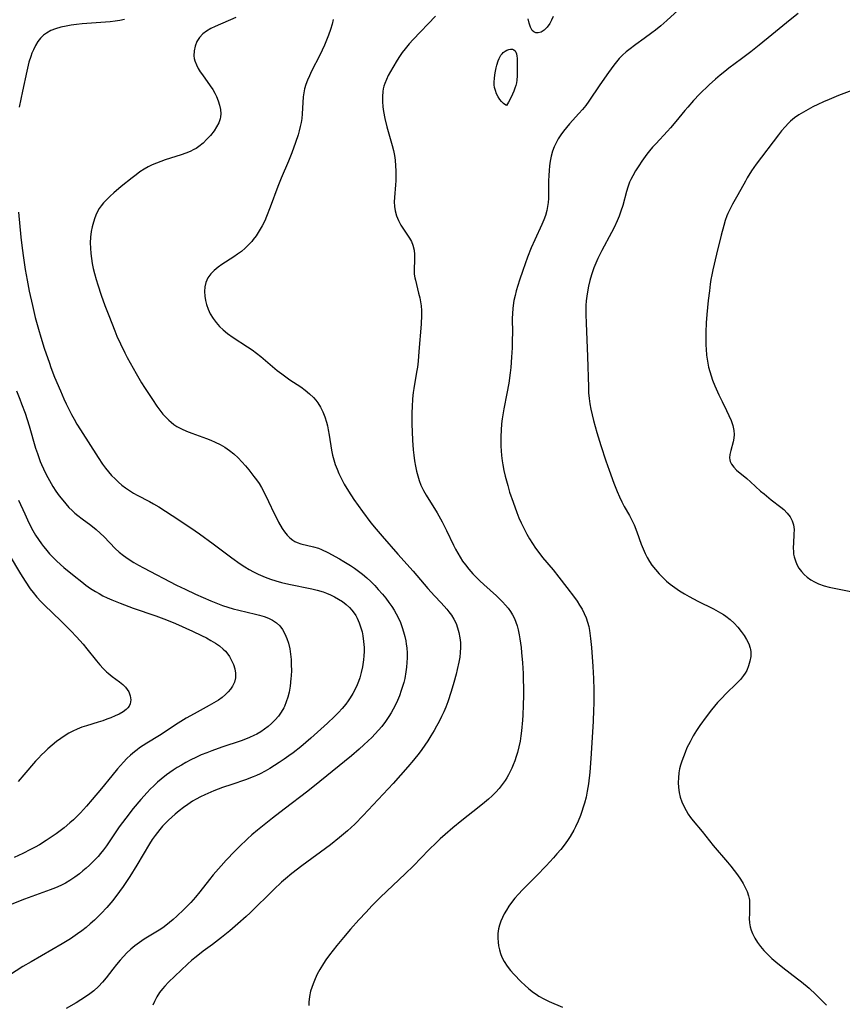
# Model space of a CAD drawing. Header units: inches. Extents: x 1073367 to 1082519, y 1569854 to 1574957.
# Tile 40 of 256: x 1074392 to 1074656, y 1572369 to 1572685. Entities that reach past the tile are written whole.
import ezdxf

# ---------------------------------------------------------------- set-up
doc = ezdxf.new("R2010")
doc.units = ezdxf.units.IN
doc.header["$MEASUREMENT"] = 0
doc.layers.add('CGG_CurvaNivelLidar_v1', color=7, linetype='Continuous', lineweight=30, true_color=0x008008)

msp = doc.modelspace()

# ---------------------------------------------------------------- linework, layer by layer
at = {"layer": 'CGG_CurvaNivelLidar_v1'}
for points in [[(1074461.5693, 1572686.0234, 66.5), (1074454.8994, 1572683.1711, 66.5), (1074453.4688, 1572682.47, 66.5), (1074452.1355, 1572681.6883, 66.5), (1074450.9426, 1572680.7906, 66.5), (1074449.839, 1572679.6232, 66.5), (1074448.99, 1572678.2805, 66.5), (1074448.4001, 1572676.8183, 66.5), (1074448.074, 1572675.2827, 66.5), (1074448.042, 1572673.7062, 66.5), (1074448.1585, 1572672.8883, 66.5), (1074448.3636, 1572672.0741, 66.5), (1074448.8316, 1572670.8433, 66.5), (1074449.4522, 1572669.6328, 66.5), (1074450.0936, 1572668.5881, 66.5), (1074450.799, 1572667.5546, 66.5), (1074453.3097, 1572664.1075, 66.5), (1074454.1254, 1572662.8608, 66.5), (1074454.7527, 1572661.7552, 66.5), (1074455.3068, 1572660.6259, 66.5), (1074455.8763, 1572659.2426, 66.5), (1074456.3191, 1572657.8523, 66.5), (1074456.6084, 1572656.4677, 66.5), (1074456.7079, 1572655.102, 66.5), (1074456.6371, 1572654.1363, 66.5), (1074456.5091, 1572653.4813, 66.5), (1074456.0403, 1572652.1384, 66.5), (1074455.357, 1572650.8429, 66.5), (1074454.5157, 1572649.5858, 66.5), (1074453.3843, 1572648.1483, 66.5), (1074452.2489, 1572646.8769, 66.5), (1074451.0168, 1572645.6787, 66.5), (1074449.6746, 1572644.5925, 66.5), (1074448.7378, 1572643.9683, 66.5), (1074448.0673, 1572643.5813, 66.5), (1074446.8395, 1572642.9764, 66.5), (1074445.4399, 1572642.404, 66.5), (1074443.9967, 1572641.8954, 66.5), (1074438.7795, 1572640.245, 66.5), (1074437.3826, 1572639.7621, 66.5), (1074436.0073, 1572639.2438, 66.5), (1074434.6622, 1572638.681, 66.5), (1074433.3517, 1572638.0538, 66.5), (1074432.0061, 1572637.2819, 66.5), (1074430.7065, 1572636.4206, 66.5), (1074429.4368, 1572635.4964, 66.5), (1074428.1833, 1572634.5321, 66.5), (1074424.7148, 1572631.7623, 66.5), (1074422.2519, 1572629.6821, 66.5), (1074421.1036, 1572628.638, 66.5), (1074420.0079, 1572627.5583, 66.5), (1074418.986, 1572626.4291, 66.5), (1074418.2822, 1572625.5403, 66.5), (1074417.6423, 1572624.6117, 66.5), (1074416.7711, 1572623.0459, 66.5), (1074416.1887, 1572621.6804, 66.5), (1074415.7161, 1572620.2652, 66.5), (1074415.3257, 1572618.7491, 66.5), (1074415.0316, 1572617.2025, 66.5), (1074414.8123, 1572615.4137, 66.5), (1074414.7236, 1572613.6065, 66.5), (1074414.7669, 1572611.8717, 66.5), (1074414.9071, 1572610.131, 66.5), (1074415.0979, 1572608.5349, 66.5), (1074415.3478, 1572606.941, 66.5), (1074415.6699, 1572605.3189, 66.5), (1074416.0597, 1572603.7077, 66.5), (1074416.6046, 1572601.8071, 66.5), (1074417.127, 1572600.149, 66.5), (1074418.2452, 1572596.8454, 66.5), (1074419.4323, 1572593.5028, 66.5), (1074420.6497, 1572590.2113, 66.5), (1074422.5748, 1572585.2951, 66.5), (1074423.2957, 1572583.5677, 66.5), (1074424.3961, 1572581.1257, 66.5), (1074425.7884, 1572578.3058, 66.5), (1074426.6275, 1572576.7065, 66.5), (1074429.4641, 1572571.5879, 66.5), (1074431.2332, 1572568.5732, 66.5), (1074432.1499, 1572567.092, 66.5), (1074434.7138, 1572563.2188, 66.5), (1074436.1233, 1572561.1605, 66.5), (1074437.0898, 1572559.8292, 66.5), (1074438.1016, 1572558.5514, 66.5), (1074439.1804, 1572557.3495, 66.5), (1074439.9336, 1572556.6158, 66.5), (1074440.726, 1572555.9288, 66.5), (1074441.6251, 1572555.2439, 66.5), (1074442.5693, 1572554.6206, 66.5), (1074444.089, 1572553.7887, 66.5), (1074445.6837, 1572553.0667, 66.5), (1074447.3293, 1572552.4176, 66.5), (1074452.065, 1572550.6919, 66.5), (1074453.4807, 1572550.1407, 66.5), (1074454.8745, 1572549.5461, 66.5), (1074456.4645, 1572548.772, 66.5), (1074457.9949, 1572547.8991, 66.5), (1074459.4882, 1572546.8886, 66.5), (1074460.901, 1572545.7666, 66.5), (1074462.2178, 1572544.5566, 66.5), (1074463.4673, 1572543.266, 66.5), (1074464.603, 1572541.9845, 66.5), (1074465.7034, 1572540.6646, 66.5), (1074467.3508, 1572538.5653, 66.5), (1074468.1366, 1572537.4853, 66.5), (1074468.9815, 1572536.2352, 66.5), (1074469.7774, 1572534.9525, 66.5), (1074470.7717, 1572533.1664, 66.5), (1074472.0717, 1572530.5005, 66.5), (1074473.8514, 1572526.616, 66.5), (1074474.5471, 1572525.1851, 66.5), (1074475.2727, 1572523.7988, 66.5), (1074476.462, 1572521.7907, 66.5), (1074477.2087, 1572520.6859, 66.5), (1074477.9998, 1572519.6698, 66.5), (1074478.8549, 1572518.7697, 66.5), (1074479.7967, 1572518.0185, 66.5), (1074480.4805, 1572517.6167, 66.5), (1074481.2054, 1572517.289, 66.5), (1074482.3961, 1572516.9015, 66.5), (1074486.4973, 1572515.9352, 66.5), (1074488.0596, 1572515.436, 66.5), (1074489.0964, 1572515.0192, 66.5), (1074491.1334, 1572514.039, 66.5), (1074494.8943, 1572511.9987, 66.5), (1074496.2741, 1572511.2063, 66.5), (1074498.3859, 1572509.9156, 66.5), (1074499.702, 1572509.0367, 66.5), (1074500.9887, 1572508.1094, 66.5), (1074502.2403, 1572507.1315, 66.5), (1074503.6156, 1572505.9551, 66.5), (1074504.9421, 1572504.7195, 66.5), (1074506.2221, 1572503.4326, 66.5), (1074507.3251, 1572502.2445, 66.5), (1074508.6819, 1572500.6788, 66.5), (1074509.7374, 1572499.3822, 66.5), (1074510.7496, 1572498.0568, 66.5), (1074511.7069, 1572496.6979, 66.5), (1074512.4344, 1572495.5645, 66.5), (1074513.1094, 1572494.4035, 66.5), (1074513.7239, 1572493.2131, 66.5), (1074514.4169, 1572491.6347, 66.5), (1074515.0094, 1572490.0149, 66.5), (1074515.4487, 1572488.5877, 66.5), (1074515.8222, 1572487.1416, 66.5), (1074516.1276, 1572485.6802, 66.5), (1074516.3085, 1572484.5733, 66.5), (1074516.443, 1572483.4602, 66.5), (1074516.5533, 1572481.7461, 66.5), (1074516.5655, 1572480.2534, 66.5), (1074516.5095, 1572478.7591, 66.5), (1074516.3901, 1572477.2667, 66.5), (1074516.2078, 1572475.7798, 66.5), (1074515.8199, 1572473.623, 66.5), (1074515.5022, 1572472.3092, 66.5), (1074515.1303, 1572471.008, 66.5), (1074514.711, 1572469.7194, 66.5), (1074514.0862, 1572468.0235, 66.5), (1074513.4777, 1572466.5563, 66.5), (1074512.8136, 1572465.1139, 66.5), (1074512.0903, 1572463.7012, 66.5), (1074511.4163, 1572462.5135, 66.5), (1074510.6955, 1572461.3533, 66.5), (1074509.5897, 1572459.747, 66.5), (1074508.4023, 1572458.197, 66.5), (1074507.3832, 1572456.9806, 66.5), (1074506.3186, 1572455.8013, 66.5), (1074505.2202, 1572454.6667, 66.5), (1074504.0883, 1572453.562, 66.5), (1074502.6508, 1572452.2264, 66.5), (1074501.1835, 1572450.9198, 66.5), (1074498.6466, 1572448.7522, 66.5), (1074488.5201, 1572440.4415, 66.5), (1074484.6695, 1572437.3828, 66.5), (1074477.0081, 1572431.6143, 66.5), (1074473.2815, 1572428.7152, 66.5), (1074468.5134, 1572424.8656, 66.5), (1074466.6651, 1572423.2967, 66.5), (1074465.2646, 1572422.0439, 66.5), (1074462.5443, 1572419.4521, 66.5), (1074461.1606, 1572418.0541, 66.5), (1074458.4493, 1572415.2099, 66.5), (1074456.7577, 1572413.3775, 66.5), (1074454.2679, 1572410.5079, 66.5), (1074453.0768, 1572409.033, 66.5), (1074449.9813, 1572404.9802, 66.5), (1074448.6016, 1572403.2984, 66.5), (1074447.0358, 1572401.5643, 66.5), (1074444.8532, 1572399.355, 66.5), (1074442.5907, 1572397.2118, 66.5), (1074441.4293, 1572396.1686, 66.5), (1074440.2421, 1572395.1614, 66.5), (1074439.0199, 1572394.2029, 66.5), (1074438.0241, 1572393.4883, 66.5), (1074436.9127, 1572392.7527, 66.5), (1074432.0205, 1572389.778, 66.5), (1074430.531, 1572388.7859, 66.5), (1074429.0963, 1572387.7201, 66.5), (1074427.7765, 1572386.61, 66.5), (1074426.5161, 1572385.4292, 66.5), (1074425.4039, 1572384.2907, 66.5), (1074424.335, 1572383.1092, 66.5), (1074423.1242, 1572381.6645, 66.5), (1074421.9614, 1572380.1843, 66.5), (1074419.8117, 1572377.3523, 66.5), (1074418.7005, 1572375.9852, 66.5), (1074417.398, 1572374.5773, 66.5), (1074415.9259, 1572373.2549, 66.5), (1074414.5866, 1572372.2158, 66.5), (1074413.1877, 1572371.2385, 66.5), (1074411.744, 1572370.3098, 66.5), (1074410.1628, 1572369.3558, 66.5), (1074407.0359, 1572367.5396, 66.5)], [(1074525.6905, 1572686.4779, 67.5), (1074518.5536, 1572678.9922, 67.5), (1074517.2313, 1572677.5262, 67.5), (1074515.9765, 1572676.0082, 67.5), (1074515.0313, 1572674.7519, 67.5), (1074514.1341, 1572673.4655, 67.5), (1074513.3762, 1572672.3112, 67.5), (1074511.9447, 1572669.9744, 67.5), (1074511.2067, 1572668.686, 67.5), (1074510.5176, 1572667.3921, 67.5), (1074509.8977, 1572666.0884, 67.5), (1074509.372, 1572664.7694, 67.5), (1074509.1045, 1572663.9345, 67.5), (1074508.9085, 1572663.1503, 67.5), (1074508.7573, 1572662.2725, 67.5), (1074508.6302, 1572660.6583, 67.5), (1074508.6537, 1572659.0108, 67.5), (1074508.7965, 1572657.3404, 67.5), (1074509.0158, 1572655.7774, 67.5), (1074509.4298, 1572653.6136, 67.5), (1074510.0846, 1572650.9194, 67.5), (1074511.7568, 1572644.9053, 67.5), (1074512.1642, 1572643.2784, 67.5), (1074512.4726, 1572641.7284, 67.5), (1074512.7052, 1572640.167, 67.5), (1074512.8869, 1572638.3185, 67.5), (1074512.9683, 1572636.7309, 67.5), (1074512.9852, 1572635.1469, 67.5), (1074512.9369, 1572633.5721, 67.5), (1074512.8457, 1572632.2344, 67.5), (1074512.5033, 1572628.1625, 67.5), (1074512.454, 1572626.7518, 67.5), (1074512.4987, 1572625.3032, 67.5), (1074512.6855, 1572623.8926, 67.5), (1074513.1326, 1572622.2863, 67.5), (1074513.7871, 1572620.7461, 67.5), (1074514.5997, 1572619.276, 67.5), (1074517.3467, 1572615.1649, 67.5), (1074517.9702, 1572614.0109, 67.5), (1074518.4327, 1572612.8579, 67.5), (1074518.8138, 1572611.2745, 67.5), (1074518.9652, 1572609.8115, 67.5), (1074518.9903, 1572608.3428, 67.5), (1074518.8491, 1572604.8231, 67.5), (1074518.8738, 1572603.5397, 67.5), (1074519.0526, 1572602.3361, 67.5), (1074519.2211, 1572601.5771, 67.5), (1074520.2877, 1572597.3977, 67.5), (1074520.6302, 1572595.9238, 67.5), (1074520.8821, 1572594.6291, 67.5), (1074521.0637, 1572593.3124, 67.5), (1074521.1569, 1572591.8486, 67.5), (1074521.165, 1572590.3596, 67.5), (1074521.0425, 1572587.4437, 67.5), (1074520.3822, 1572578.6564, 67.5), (1074520.1156, 1572575.5989, 67.5), (1074519.8782, 1572573.6166, 67.5), (1074519.6451, 1572572.0578, 67.5), (1074518.7523, 1572566.8141, 67.5), (1074518.5519, 1572565.4647, 67.5), (1074518.316, 1572563.4292, 67.5), (1074518.1534, 1572560.8981, 67.5), (1074518.1054, 1572559.0761, 67.5), (1074518.1211, 1572555.4229, 67.5), (1074518.3018, 1572550.1808, 67.5), (1074518.5129, 1572547.0496, 67.5), (1074518.6832, 1572545.3474, 67.5), (1074518.9241, 1572543.5526, 67.5), (1074519.2345, 1572541.8113, 67.5), (1074519.5816, 1572540.2466, 67.5), (1074519.9924, 1572538.7043, 67.5), (1074520.473, 1572537.1896, 67.5), (1074521.0336, 1572535.7094, 67.5), (1074521.824, 1572533.9999, 67.5), (1074522.6542, 1572532.5065, 67.5), (1074526.2044, 1572526.8258, 67.5), (1074527.8229, 1572523.9844, 67.5), (1074529.2605, 1572521.1299, 67.5), (1074531.4725, 1572516.4711, 67.5), (1074532.1327, 1572515.1561, 67.5), (1074532.8333, 1572513.8655, 67.5), (1074533.603, 1572512.5898, 67.5), (1074534.4297, 1572511.3483, 67.5), (1074535.308, 1572510.1401, 67.5), (1074536.4662, 1572508.6846, 67.5), (1074537.6899, 1572507.2788, 67.5), (1074538.9739, 1572505.9239, 67.5), (1074539.9837, 1572504.9336, 67.5), (1074541.1895, 1572503.8175, 67.5), (1074545.2721, 1572500.1811, 67.5), (1074546.2821, 1572499.2028, 67.5), (1074547.2523, 1572498.1972, 67.5), (1074548.1759, 1572497.1632, 67.5), (1074549.0081, 1572496.1434, 67.5), (1074549.7763, 1572495.0894, 67.5), (1074550.4587, 1572494.007, 67.5), (1074551.0492, 1572492.8794, 67.5), (1074551.5342, 1572491.7118, 67.5), (1074551.9326, 1572490.503, 67.5), (1074552.262, 1572489.261, 67.5), (1074552.6007, 1572487.6585, 67.5), (1074552.8296, 1572486.302, 67.5), (1074553.1896, 1572483.5412, 67.5), (1074553.3611, 1572481.9133, 67.5), (1074553.6446, 1572478.6304, 67.5), (1074553.8564, 1572475.1932, 67.5), (1074553.9238, 1572473.5307, 67.5), (1074553.9829, 1572470.3683, 67.5), (1074553.982, 1572468.1728, 67.5), (1074553.924, 1572465.0366, 67.5), (1074553.7854, 1572461.8108, 67.5), (1074553.6781, 1572460.1548, 67.5), (1074553.3608, 1572456.7537, 67.5), (1074553.1476, 1572455.1222, 67.5), (1074552.8821, 1572453.5026, 67.5), (1074552.4967, 1572451.6514, 67.5), (1074552.0265, 1572449.8246, 67.5), (1074551.6178, 1572448.4735, 67.5), (1074551.163, 1572447.1403, 67.5), (1074550.6625, 1572445.8273, 67.5), (1074550.2129, 1572444.7601, 67.5), (1074549.7262, 1572443.712, 67.5), (1074549.1839, 1572442.6618, 67.5), (1074548.6366, 1572441.7073, 67.5), (1074548.0489, 1572440.7778, 67.5), (1074547.1227, 1572439.4721, 67.5), (1074546.1206, 1572438.2199, 67.5), (1074545.0492, 1572437.021, 67.5), (1074543.9093, 1572435.8716, 67.5), (1074542.7157, 1572434.7692, 67.5), (1074541.4789, 1572433.7068, 67.5), (1074539.746, 1572432.3119, 67.5), (1074534.1264, 1572427.9172, 67.5), (1074531.295, 1572425.6332, 67.5), (1074528.7734, 1572423.4856, 67.5), (1074527.2357, 1572422.0938, 67.5), (1074525.9806, 1572420.9123, 67.5), (1074523.5219, 1572418.4959, 67.5), (1074518.5758, 1572413.4203, 67.5), (1074515.9336, 1572410.8015, 67.5), (1074508.0474, 1572403.3012, 67.5), (1074505.2803, 1572400.4841, 67.5), (1074503.4036, 1572398.499, 67.5), (1074501.0693, 1572395.9847, 67.5), (1074498.3779, 1572392.9901, 67.5), (1074496.1488, 1572390.3937, 67.5), (1074493.9652, 1572387.7561, 67.5), (1074491.5967, 1572384.7352, 67.5), (1074490.4821, 1572383.1814, 67.5), (1074489.6729, 1572381.9588, 67.5), (1074488.4978, 1572380.0193, 67.5), (1074487.6973, 1572378.5333, 67.5), (1074486.9717, 1572377.0207, 67.5), (1074486.3296, 1572375.4858, 67.5), (1074485.9115, 1572374.3191, 67.5), (1074485.5612, 1572373.1415, 67.5), (1074485.1818, 1572371.3498, 67.5), (1074484.9783, 1572369.554, 67.5), (1074484.9409, 1572368.4483, 67.5)], [(1074603.6536, 1572688.3552, 68), (1074600.0449, 1572685.0438, 68), (1074598.109, 1572683.3675, 68), (1074596.3813, 1572681.9814, 68), (1074595.1939, 1572681.0718, 68), (1074592.7867, 1572679.3046, 68), (1074590.0614, 1572677.3602, 68), (1074587.8396, 1572675.6773, 68), (1074586.9786, 1572674.9595, 68), (1074585.8411, 1572673.9151, 68), (1074584.7719, 1572672.8053, 68), (1074583.8898, 1572671.7728, 68), (1074583.0485, 1572670.7006, 68), (1074581.2872, 1572668.3077, 68), (1074578.5054, 1572664.3492, 68), (1074575.0124, 1572659.1751, 68), (1074573.9871, 1572657.7781, 68), (1074572.9114, 1572656.4418, 68), (1074571.788, 1572655.1486, 68), (1074568.7546, 1572651.8682, 68), (1074567.7727, 1572650.7264, 68), (1074566.8402, 1572649.5484, 68), (1074565.9653, 1572648.3341, 68), (1074565.1595, 1572647.0816, 68), (1074564.4403, 1572645.7957, 68), (1074563.8142, 1572644.4693, 68), (1074563.296, 1572643.1011, 68), (1074562.8517, 1572641.499, 68), (1074562.5339, 1572639.8542, 68), (1074562.333, 1572638.3595, 68), (1074562.195, 1572636.8479, 68), (1074562.1047, 1572635.2181, 68), (1074562.0616, 1572633.5832, 68), (1074562.0493, 1572629.8399, 68), (1074562.0025, 1572627.8899, 68), (1074561.9135, 1572626.5591, 68), (1074561.7554, 1572625.2463, 68), (1074561.5067, 1572623.9561, 68), (1074561.0736, 1572622.4498, 68), (1074560.5257, 1572620.9665, 68), (1074559.9042, 1572619.4919, 68), (1074557.6186, 1572614.5787, 68), (1074556.4979, 1572612.0095, 68), (1074555.2953, 1572609.0069, 68), (1074553.7221, 1572604.7532, 68), (1074552.6927, 1572601.6239, 68), (1074551.6823, 1572598.2185, 68), (1074551.262, 1572596.651, 68), (1074550.9027, 1572595.0774, 68), (1074550.6217, 1572593.4232, 68), (1074550.5187, 1572592.5357, 68), (1074550.4161, 1572590.8988, 68), (1074550.3931, 1572589.2518, 68), (1074550.4292, 1572584.7034, 68), (1074550.3935, 1572582.4262, 68), (1074550.3108, 1572579.8687, 68), (1074550.1513, 1572576.8451, 68), (1074549.8854, 1572573.5402, 68), (1074549.7034, 1572571.8787, 68), (1074549.2216, 1572568.535, 68), (1074548.6359, 1572565.2037, 68), (1074547.6851, 1572560.2186, 68), (1074547.1441, 1572557.023, 68), (1074546.9342, 1572555.4208, 68), (1074546.7593, 1572553.4384, 68), (1074546.6824, 1572551.3959, 68), (1074546.6845, 1572549.8553, 68), (1074546.7325, 1572548.3146, 68), (1074546.825, 1572546.7753, 68), (1074546.9628, 1572545.2389, 68), (1074547.1745, 1572543.5324, 68), (1074547.3759, 1572542.257, 68), (1074547.7145, 1572540.4539, 68), (1074548.1067, 1572538.659, 68), (1074548.9019, 1572535.5807, 68), (1074549.5233, 1572533.5015, 68), (1074550.6231, 1572530.2302, 68), (1074551.8571, 1572526.9434, 68), (1074552.5384, 1572525.264, 68), (1074553.2602, 1572523.6042, 68), (1074553.8339, 1572522.3799, 68), (1074555.0735, 1572519.9795, 68), (1074555.9544, 1572518.4465, 68), (1074556.8873, 1572516.9449, 68), (1074557.8705, 1572515.4759, 68), (1074558.9059, 1572514.0428, 68), (1074560.1434, 1572512.4657, 68), (1074563.4884, 1572508.4784, 68), (1074565.3943, 1572506.1373, 68), (1074567.9465, 1572502.8779, 68), (1074570.3729, 1572499.6145, 68), (1074571.2141, 1572498.403, 68), (1074572.0147, 1572497.1773, 68), (1074572.8193, 1572495.8308, 68), (1074573.54, 1572494.4536, 68), (1074574.1504, 1572493.0355, 68), (1074574.5982, 1572491.6798, 68), (1074574.9485, 1572490.2877, 68), (1074575.1941, 1572489.0304, 68), (1074575.5563, 1572486.4655, 68), (1074575.8415, 1572483.5334, 68), (1074576.2707, 1572477.4483, 68), (1074576.4603, 1572473.5406, 68), (1074576.5498, 1572469.9939, 68), (1074576.5559, 1572465.4673, 68), (1074576.5165, 1572463.5196, 68), (1074576.3475, 1572459.7515, 68), (1074575.6451, 1572447.8564, 68), (1074575.2981, 1572443.4684, 68), (1074574.8498, 1572439.7644, 68), (1074574.463, 1572437.3503, 68), (1074574.0784, 1572435.4442, 68), (1074573.6135, 1572433.5597, 68), (1074573.2195, 1572432.2072, 68), (1074572.7794, 1572430.8699, 68), (1074572.2943, 1572429.5488, 68), (1074571.5402, 1572427.7272, 68), (1074570.7058, 1572425.9417, 68), (1074570.1317, 1572424.8223, 68), (1074568.9938, 1572422.837, 68), (1074568.1419, 1572421.5307, 68), (1074567.0731, 1572420.0461, 68), (1074565.9403, 1572418.6023, 68), (1074564.7538, 1572417.1946, 68), (1074563.6138, 1572415.9192, 68), (1074561.263, 1572413.4169, 68), (1074558.1777, 1572410.2053, 68), (1074553.6298, 1572405.6184, 68), (1074552.4076, 1572404.3272, 68), (1074551.2423, 1572402.9984, 68), (1074550.1453, 1572401.6, 68), (1074549.2845, 1572400.3765, 68), (1074548.4867, 1572399.1236, 68), (1074547.8165, 1572397.9561, 68), (1074547.214, 1572396.7675, 68), (1074546.695, 1572395.5561, 68), (1074546.2908, 1572394.367, 68), (1074545.9937, 1572393.1573, 68), (1074545.7891, 1572391.6584, 68), (1074545.7437, 1572390.1462, 68), (1074545.816, 1572388.8884, 68), (1074545.9823, 1572387.6384, 68), (1074546.2405, 1572386.4042, 68), (1074546.5909, 1572385.2022, 68), (1074547.0437, 1572384.034, 68), (1074547.7738, 1572382.6145, 68), (1074548.782, 1572381.0859, 68), (1074549.7982, 1572379.796, 68), (1074550.896, 1572378.5503, 68), (1074553.2281, 1572376.1457, 68), (1074554.4413, 1572374.9898, 68), (1074555.6925, 1572373.8843, 68), (1074557.1733, 1572372.7083, 68), (1074558.0292, 1572372.0944, 68), (1074558.9088, 1572371.5217, 68), (1074560.5367, 1572370.6163, 68), (1074562.2228, 1572369.81, 68), (1074566.4729, 1572367.9118, 68)], [(1074563.5639, 1572686.3351, 67.5), (1074563.0307, 1572685.1856, 67.5), (1074562.4394, 1572684.1205, 67.5), (1074561.5619, 1572682.9405, 67.5), (1074560.5883, 1572681.9944, 67.5), (1074559.6208, 1572681.3572, 67.5), (1074558.6549, 1572681.0663, 67.5), (1074557.9743, 1572681.1232, 67.5), (1074557.345, 1572681.4007, 67.5), (1074556.8013, 1572681.8844, 67.5), (1074556.2204, 1572682.8832, 67.5), (1074555.8002, 1572684.1625, 67.5), (1074555.4792, 1572685.5948, 67.5)], [(1074642.3223, 1572687.3186, 68.5), (1074639.7135, 1572685.2529, 68.5), (1074633.8198, 1572680.493, 68.5), (1074629.7301, 1572677.1329, 68.5), (1074627.0594, 1572674.9942, 68.5), (1074624.0727, 1572672.7337, 68.5), (1074619.9685, 1572669.7098, 68.5), (1074618.6522, 1572668.704, 68.5), (1074617.1534, 1572667.5034, 68.5), (1074615.6922, 1572666.2594, 68.5), (1074613.7084, 1572664.4352, 68.5), (1074610.6129, 1572661.3824, 68.5), (1074608.6335, 1572659.3195, 68.5), (1074606.7717, 1572657.2513, 68.5), (1074605.8706, 1572656.1933, 68.5), (1074602.9879, 1572652.6393, 68.5), (1074601.2841, 1572650.615, 68.5), (1074600.299, 1572649.511, 68.5), (1074596.513, 1572645.465, 68.5), (1074595.4754, 1572644.311, 68.5), (1074594.476, 1572643.1287, 68.5), (1074593.6469, 1572642.0727, 68.5), (1074592.0754, 1572639.9014, 68.5), (1074591.0192, 1572638.342, 68.5), (1074590.0175, 1572636.7579, 68.5), (1074589.0943, 1572635.1399, 68.5), (1074588.5253, 1572634.0116, 68.5), (1074588.11, 1572633.0798, 68.5), (1074587.5381, 1572631.5538, 68.5), (1074587.0838, 1572630.0985, 68.5), (1074585.8689, 1572625.6513, 68.5), (1074585.2949, 1572623.8061, 68.5), (1074584.7201, 1572622.2344, 68.5), (1074584.0774, 1572620.6824, 68.5), (1074583.1007, 1572618.5738, 68.5), (1074582.2413, 1572616.8809, 68.5), (1074579.1914, 1572611.1938, 68.5), (1074577.927, 1572608.6155, 68.5), (1074577.2468, 1572607.0957, 68.5), (1074576.6155, 1572605.5592, 68.5), (1074575.8215, 1572603.3312, 68.5), (1074575.3051, 1572601.5445, 68.5), (1074574.8732, 1572599.7364, 68.5), (1074574.5147, 1572597.8914, 68.5), (1074574.3032, 1572596.435, 68.5), (1074574.1511, 1572594.9685, 68.5), (1074574.0548, 1572593.4943, 68.5), (1074574.0108, 1572592.015, 68.5), (1074574.0094, 1572590.5312, 68.5), (1074574.0858, 1572587.8024, 68.5), (1074574.5814, 1572577.0653, 68.5), (1074574.834, 1572567.215, 68.5), (1074574.9344, 1572565.3839, 68.5), (1074575.0949, 1572563.5619, 68.5), (1074575.3205, 1572561.8713, 68.5), (1074575.6221, 1572560.1929, 68.5), (1074576.0459, 1572558.3261, 68.5), (1074576.5326, 1572556.4697, 68.5), (1074577.608, 1572552.6783, 68.5), (1074578.8585, 1572548.467, 68.5), (1074580.4434, 1572543.5076, 68.5), (1074581.494, 1572540.5273, 68.5), (1074583.0416, 1572536.365, 68.5), (1074584.0966, 1572533.6466, 68.5), (1074584.8144, 1572531.9734, 68.5), (1074585.5943, 1572530.3365, 68.5), (1074586.3775, 1572528.8568, 68.5), (1074588.007, 1572525.9414, 68.5), (1074588.8752, 1572524.2955, 68.5), (1074589.5105, 1572522.9503, 68.5), (1074590.4127, 1572520.7257, 68.5), (1074591.8419, 1572516.8066, 68.5), (1074592.4286, 1572515.2837, 68.5), (1074593.0781, 1572513.7921, 68.5), (1074593.7401, 1572512.4953, 68.5), (1074594.4783, 1572511.2383, 68.5), (1074595.2887, 1572510.0233, 68.5), (1074596.38, 1572508.5906, 68.5), (1074597.5633, 1572507.2231, 68.5), (1074598.8288, 1572505.9212, 68.5), (1074599.915, 1572504.9146, 68.5), (1074601.1317, 1572503.8927, 68.5), (1074602.6002, 1572502.785, 68.5), (1074604.128, 1572501.7449, 68.5), (1074605.7053, 1572500.7662, 68.5), (1074607.224, 1572499.9007, 68.5), (1074609.994, 1572498.4665, 68.5), (1074615.0726, 1572495.9698, 68.5), (1074617.3336, 1572494.7227, 68.5), (1074618.2884, 1572494.13, 68.5), (1074619.0549, 1572493.6107, 68.5), (1074620.4418, 1572492.5353, 68.5), (1074621.72, 1572491.3304, 68.5), (1074622.8884, 1572490.0356, 68.5), (1074623.9645, 1572488.6843, 68.5), (1074624.8882, 1572487.3925, 68.5), (1074625.7048, 1572486.0743, 68.5), (1074626.3721, 1572484.725, 68.5), (1074626.8364, 1572483.3375, 68.5), (1074626.917, 1572482.9638, 68.5), (1074627.027, 1572482.1411, 68.5), (1074627.0194, 1572480.6387, 68.5), (1074626.7831, 1572479.1287, 68.5), (1074626.3466, 1572477.6349, 68.5), (1074625.7232, 1572476.1816, 68.5), (1074625.2584, 1572475.3369, 68.5), (1074624.726, 1572474.5218, 68.5), (1074623.7119, 1572473.2509, 68.5), (1074622.5704, 1572472.0391, 68.5), (1074619.0635, 1572468.6606, 68.5), (1074617.7052, 1572467.2873, 68.5), (1074616.3921, 1572465.8601, 68.5), (1074614.4089, 1572463.4735, 68.5), (1074612.6934, 1572461.264, 68.5), (1074610.7106, 1572458.5126, 68.5), (1074609.6101, 1572456.8573, 68.5), (1074608.5668, 1572455.1729, 68.5), (1074607.5095, 1572453.2887, 68.5), (1074606.5232, 1572451.2634, 68.5), (1074605.9227, 1572449.8584, 68.5), (1074605.3764, 1572448.4412, 68.5), (1074604.8824, 1572447.0175, 68.5), (1074604.4987, 1572445.7766, 68.5), (1074604.1744, 1572444.5316, 68.5), (1074603.931, 1572443.2791, 68.5), (1074603.7658, 1572441.711, 68.5), (1074603.7396, 1572440.1356, 68.5), (1074603.8371, 1572438.5626, 68.5), (1074604.0547, 1572436.9884, 68.5), (1074604.3924, 1572435.4574, 68.5), (1074604.8662, 1572433.9636, 68.5), (1074605.4897, 1572432.5181, 68.5), (1074606.2471, 1572431.1235, 68.5), (1074606.9512, 1572430.0218, 68.5), (1074607.7163, 1572428.9483, 68.5), (1074608.5282, 1572427.8973, 68.5), (1074611.4057, 1572424.4248, 68.5), (1074614.9942, 1572419.9424, 68.5), (1074619.5592, 1572414.5842, 68.5), (1074620.6077, 1572413.3094, 68.5), (1074621.7045, 1572411.9021, 68.5), (1074622.7464, 1572410.4804, 68.5), (1074623.7255, 1572409.0503, 68.5), (1074624.5488, 1572407.7444, 68.5), (1074625.2829, 1572406.4292, 68.5), (1074625.8958, 1572405.0977, 68.5), (1074626.3491, 1572403.7417, 68.5), (1074626.5331, 1572402.8704, 68.5), (1074626.6046, 1572402.3326, 68.5), (1074626.6788, 1572400.881, 68.5), (1074626.5858, 1572397.9221, 68.5), (1074626.5699, 1572396.4285, 68.5), (1074626.6532, 1572395.0825, 68.5), (1074626.8654, 1572393.7504, 68.5), (1074627.162, 1572392.6562, 68.5), (1074627.5641, 1572391.5866, 68.5), (1074628.2982, 1572390.1212, 68.5), (1074629.1959, 1572388.7129, 68.5), (1074630.1718, 1572387.4311, 68.5), (1074631.2467, 1572386.1958, 68.5), (1074632.5086, 1572384.8981, 68.5), (1074633.8441, 1572383.644, 68.5), (1074635.0801, 1572382.5604, 68.5), (1074637.3988, 1572380.6638, 68.5), (1074642.086, 1572377.1043, 68.5), (1074643.3335, 1572376.124, 68.5), (1074645.7636, 1572374.0898, 68.5), (1074647.9936, 1572372.033, 68.5), (1074651.3637, 1572368.6311, 68.5)], [(1074425.7041, 1572685.4001, 66), (1074424.2315, 1572685.0593, 66), (1074422.7045, 1572684.8233, 66), (1074421.1365, 1572684.6555, 66), (1074412.1028, 1572683.9578, 66), (1074410.3488, 1572683.7762, 66), (1074408.6146, 1572683.5519, 66), (1074406.9637, 1572683.2771, 66), (1074405.2461, 1572682.9025, 66), (1074403.5976, 1572682.4253, 66), (1074402.0443, 1572681.8185, 66), (1074400.6202, 1572681.0447, 66), (1074399.744, 1572680.3972, 66), (1074398.7468, 1572679.4097, 66), (1074397.8785, 1572678.277, 66), (1074397.1176, 1572677.03, 66), (1074396.449, 1572675.693, 66), (1074395.989, 1572674.6092, 66), (1074395.5755, 1572673.4893, 66), (1074395.0136, 1572671.6777, 66), (1074394.2988, 1572668.8269, 66), (1074392.9284, 1572662.3738, 66), (1074391.9084, 1572657.2274, 66)], [(1074492.8578, 1572685.3985, 67), (1074492.5169, 1572683.911, 67), (1074491.9844, 1572682.13, 67), (1074491.3519, 1572680.3761, 67), (1074490.693, 1572678.7364, 67), (1074489.989, 1572677.1109, 67), (1074488.4806, 1572673.9058, 67), (1074485.8768, 1572668.7999, 67), (1074485.1466, 1572667.2996, 67), (1074484.5296, 1572665.9187, 67), (1074483.9963, 1572664.5275, 67), (1074483.583, 1572663.1145, 67), (1074483.337, 1572661.8213, 67), (1074483.1854, 1572660.5065, 67), (1074482.8662, 1572655.0816, 67), (1074482.698, 1572653.5765, 67), (1074482.4828, 1572652.2643, 67), (1074482.2077, 1572650.9552, 67), (1074481.8805, 1572649.65, 67), (1074481.5131, 1572648.3656, 67), (1074480.6794, 1572645.8064, 67), (1074479.4681, 1572642.4923, 67), (1074478.4445, 1572639.902, 67), (1074476.1385, 1572634.3993, 67), (1074475.0322, 1572631.6671, 67), (1074472.5565, 1572625.086, 67), (1074471.3849, 1572622.0871, 67), (1074470.7898, 1572620.7284, 67), (1074469.9538, 1572619.0652, 67), (1074469.0245, 1572617.4573, 67), (1074468.0088, 1572615.909, 67), (1074467.0857, 1572614.66, 67), (1074466.6157, 1572614.0798, 67), (1074465.5884, 1572612.9352, 67), (1074464.4897, 1572611.8592, 67), (1074463.328, 1572610.8529, 67), (1074462.1088, 1572609.9208, 67), (1074460.8757, 1572609.0861, 67), (1074457.0734, 1572606.6869, 67), (1074455.8447, 1572605.8159, 67), (1074454.5598, 1572604.7543, 67), (1074453.4396, 1572603.6001, 67), (1074452.5424, 1572602.3333, 67), (1074451.9151, 1572600.9015, 67), (1074451.5989, 1572599.4649, 67), (1074451.498, 1572597.9656, 67), (1074451.568, 1572596.4304, 67), (1074451.7461, 1572595.1064, 67), (1074452.0485, 1572593.7905, 67), (1074452.5924, 1572592.2595, 67), (1074453.3154, 1572590.7734, 67), (1074454.1946, 1572589.3451, 67), (1074455.1862, 1572588.0227, 67), (1074456.2916, 1572586.7719, 67), (1074457.4956, 1572585.5985, 67), (1074458.8641, 1572584.4566, 67), (1074460.6182, 1572583.2202, 67), (1074465.3111, 1572580.2341, 67), (1074466.7372, 1572579.2246, 67), (1074468.1322, 1572578.1651, 67), (1074469.5107, 1572577.0649, 67), (1074473.3526, 1572573.8329, 67), (1074474.831, 1572572.6282, 67), (1074476.3362, 1572571.4626, 67), (1074478.9242, 1572569.6117, 67), (1074482.383, 1572567.3128, 67), (1074483.8527, 1572566.254, 67), (1074485.242, 1572565.1305, 67), (1074486.5182, 1572563.9189, 67), (1074487.2845, 1572563.0492, 67), (1074487.9007, 1572562.2188, 67), (1074488.7634, 1572560.7895, 67), (1074489.4938, 1572559.2671, 67), (1074490.1122, 1572557.6731, 67), (1074490.6309, 1572556.0236, 67), (1074490.9599, 1572554.7535, 67), (1074491.2426, 1572553.4644, 67), (1074491.5405, 1572551.8412, 67), (1074492.3203, 1572546.9373, 67), (1074492.6329, 1572545.3808, 67), (1074493.0219, 1572543.8457, 67), (1074493.495, 1572542.3668, 67), (1074494.0469, 1572540.912, 67), (1074494.6616, 1572539.4772, 67), (1074495.4824, 1572537.7458, 67), (1074496.3724, 1572536.0429, 67), (1074497.7139, 1572533.7511, 67), (1074499.4348, 1572531.1502, 67), (1074502.1987, 1572527.2686, 67), (1074504.9269, 1572523.6344, 67), (1074506.5882, 1572521.5771, 67), (1074508.5102, 1572519.3342, 67), (1074513.579, 1572513.5666, 67), (1074518.4983, 1572508.0423, 67), (1074523.2843, 1572502.5016, 67), (1074525.3656, 1572500.1858, 67), (1074527.5373, 1572497.8675, 67), (1074529.3219, 1572495.8968, 67), (1074530.0132, 1572495.0655, 67), (1074530.8745, 1572493.9106, 67), (1074531.6271, 1572492.7015, 67), (1074532.2917, 1572491.319, 67), (1074532.8158, 1572489.8707, 67), (1074533.2178, 1572488.3725, 67), (1074533.5331, 1572486.6641, 67), (1074533.6974, 1572485.1084, 67), (1074533.7423, 1572483.5357, 67), (1074533.6621, 1572481.9682, 67), (1074533.4774, 1572480.3947, 67), (1074533.2098, 1572478.8182, 67), (1074532.7031, 1572476.4967, 67), (1074532.3271, 1572474.9984, 67), (1074531.5916, 1572472.3124, 67), (1074530.7361, 1572469.4237, 67), (1074529.6226, 1572466.0538, 67), (1074528.9977, 1572464.3977, 67), (1074528.3544, 1572462.8755, 67), (1074527.6362, 1572461.3346, 67), (1074526.8724, 1572459.8141, 67), (1074526.069, 1572458.3129, 67), (1074525.2292, 1572456.8313, 67), (1074524.2317, 1572455.1711, 67), (1074523.1944, 1572453.5365, 67), (1074522.2488, 1572452.119, 67), (1074521.2662, 1572450.7283, 67), (1074520.3981, 1572449.5738, 67), (1074518.5919, 1572447.3161, 67), (1074516.8285, 1572445.2169, 67), (1074512.1262, 1572439.894, 67), (1074502.4651, 1572429.5337, 67), (1074499.7562, 1572426.8209, 67), (1074497.3964, 1572424.6297, 67), (1074494.8456, 1572422.4469, 67), (1074491.9203, 1572420.1309, 67), (1074482.7715, 1572413.4076, 67), (1074479.5724, 1572410.9201, 67), (1074477.4855, 1572409.1768, 67), (1074476.2436, 1572408.0803, 67), (1074473.7671, 1572405.7873, 67), (1074466.0806, 1572398.2539, 67), (1074464.8733, 1572397.1184, 67), (1074462.1989, 1572394.7262, 67), (1074459.5421, 1572392.4595, 67), (1074456.9614, 1572390.3534, 67), (1074453.999, 1572388.0577, 67), (1074451.0229, 1572385.9047, 67), (1074448.7183, 1572384.1668, 67), (1074447.3366, 1572383.0231, 67), (1074446.0148, 1572381.8308, 67), (1074439.9217, 1572376.0026, 67), (1074438.7134, 1572374.7467, 67), (1074437.9752, 1572373.8996, 67), (1074437.0324, 1572372.6636, 67), (1074436.1584, 1572371.2632, 67), (1074435.4019, 1572369.7856, 67), (1074434.8743, 1572368.5709, 67)], [(1074661.2171, 1572663.1671, 69), (1074655.2422, 1572660.9526, 69), (1074652.1944, 1572659.7252, 69), (1074650.3678, 1572658.9319, 69), (1074648.5669, 1572658.0961, 69), (1074647.0155, 1572657.325, 69), (1074645.493, 1572656.516, 69), (1074643.9823, 1572655.6515, 69), (1074642.5187, 1572654.7332, 69), (1074641.1173, 1572653.7452, 69), (1074639.7974, 1572652.6668, 69), (1074639.1889, 1572652.1004, 69), (1074638.045, 1572650.904, 69), (1074636.9648, 1572649.6363, 69), (1074635.923, 1572648.3215, 69), (1074628.7629, 1572638.9424, 69), (1074627.2471, 1572636.7386, 69), (1074625.9032, 1572634.5489, 69), (1074625.296, 1572633.4774, 69), (1074622.9054, 1572629.0258, 69), (1074621.1904, 1572625.9955, 69), (1074620.4031, 1572624.5396, 69), (1074619.6871, 1572623.0521, 69), (1074619.361, 1572622.2735, 69), (1074618.8183, 1572620.7713, 69), (1074618.3483, 1572619.2348, 69), (1074617.5327, 1572616.0959, 69), (1074616.043, 1572609.9551, 69), (1074614.8711, 1572604.9711, 69), (1074614.528, 1572603.3786, 69), (1074614.2502, 1572601.8578, 69), (1074614.0132, 1572600.327, 69), (1074613.7354, 1572598.2106, 69), (1074613.39, 1572595.0755, 69), (1074612.9545, 1572590.6083, 69), (1074612.7478, 1572587.8661, 69), (1074612.6033, 1572584.9291, 69), (1074612.5716, 1572583.4619, 69), (1074612.6102, 1572580.7626, 69), (1074612.677, 1572579.4182, 69), (1074612.8373, 1572577.4748, 69), (1074613.0971, 1572575.5459, 69), (1074613.4776, 1572573.6415, 69), (1074613.8489, 1572572.2471, 69), (1074614.2855, 1572570.8686, 69), (1074614.7742, 1572569.5043, 69), (1074615.4894, 1572567.7035, 69), (1074616.8007, 1572564.7421, 69), (1074617.8001, 1572562.6649, 69), (1074619.2522, 1572559.7621, 69), (1074620.0213, 1572558.133, 69), (1074620.7006, 1572556.52, 69), (1074621.2518, 1572554.8886, 69), (1074621.5861, 1572553.2681, 69), (1074621.6531, 1572552.0258, 69), (1074621.5703, 1572550.8019, 69), (1074621.3644, 1572549.613, 69), (1074620.5892, 1572546.8596, 69), (1074620.3003, 1572545.5538, 69), (1074620.2397, 1572544.5286, 69), (1074620.3146, 1572543.8794, 69), (1074620.464, 1572543.3218, 69), (1074620.8377, 1572542.5027, 69), (1074621.5644, 1572541.4968, 69), (1074622.4956, 1572540.5505, 69), (1074625.7237, 1572537.8414, 69), (1074626.969, 1572536.7582, 69), (1074630.1992, 1572533.8513, 69), (1074631.3157, 1572532.8901, 69), (1074633.5946, 1572531.0407, 69), (1074636.7242, 1572528.6332, 69), (1074637.6509, 1572527.8548, 69), (1074638.7553, 1572526.7664, 69), (1074639.6763, 1572525.5855, 69), (1074640.3554, 1572524.3115, 69), (1074640.7804, 1572522.9473, 69), (1074640.9468, 1572521.5153, 69), (1074640.9358, 1572520.03, 69), (1074640.7412, 1572517.1155, 69), (1074640.6855, 1572515.6438, 69), (1074640.7411, 1572514.1833, 69), (1074640.8106, 1572513.6005, 69), (1074640.9963, 1572512.6558, 69), (1074641.3758, 1572511.4127, 69), (1074641.891, 1572510.212, 69), (1074642.5341, 1572509.067, 69), (1074643.3036, 1572507.9944, 69), (1074644.2002, 1572507.0088, 69), (1074645.2084, 1572506.1153, 69), (1074646.3143, 1572505.3175, 69), (1074647.509, 1572504.6239, 69), (1074648.8412, 1572504.019, 69), (1074650.6575, 1572503.3897, 69), (1074652.2181, 1572502.9632, 69), (1074653.8203, 1572502.5938, 69), (1074662.3811, 1572500.956, 69)], [(1074391.6936, 1572623.4875, 66), (1074392.406, 1572615.3979, 66), (1074392.7875, 1572611.9462, 66), (1074393.2168, 1572608.8094, 66), (1074393.8063, 1572605.0852, 66), (1074394.4245, 1572601.6141, 66), (1074395.1358, 1572598.0588, 66), (1074396.142, 1572593.4902, 66), (1074397.0612, 1572589.6633, 66), (1074398.0742, 1572585.8307, 66), (1074398.8064, 1572583.3129, 66), (1074399.9387, 1572579.7631, 66), (1074401.6004, 1572574.8963, 66), (1074402.0807, 1572573.5621, 66), (1074403.2731, 1572570.49, 66), (1074405.1209, 1572566.0292, 66), (1074406.2343, 1572563.4922, 66), (1074406.9644, 1572561.9098, 66), (1074407.8074, 1572560.1733, 66), (1074408.6918, 1572558.4585, 66), (1074409.5414, 1572556.9116, 66), (1074410.4253, 1572555.3844, 66), (1074411.542, 1572553.5498, 66), (1074417.2332, 1572544.6587, 66), (1074418.6942, 1572542.4961, 66), (1074419.621, 1572541.2322, 66), (1074420.5904, 1572540.0075, 66), (1074421.6078, 1572538.8297, 66), (1074422.6813, 1572537.7094, 66), (1074423.7602, 1572536.7069, 66), (1074424.8912, 1572535.7633, 66), (1074426.0685, 1572534.8759, 66), (1074427.2884, 1572534.0451, 66), (1074428.6637, 1572533.2028, 66), (1074429.8372, 1572532.5431, 66), (1074433.7868, 1572530.4846, 66), (1074435.0922, 1572529.7723, 66), (1074436.7709, 1572528.7769, 66), (1074441.0528, 1572526.0221, 66), (1074447.0569, 1572522.0395, 66), (1074449.8744, 1572520.1038, 66), (1074454.2438, 1572516.9063, 66), (1074460.193, 1572512.4008, 66), (1074462.9543, 1572510.4217, 66), (1074464.372, 1572509.4945, 66), (1074465.79, 1572508.6471, 66), (1074467.24, 1572507.8566, 66), (1074468.7195, 1572507.1222, 66), (1074470.907, 1572506.1671, 66), (1074472.629, 1572505.526, 66), (1074474.3809, 1572504.9576, 66), (1074476.1569, 1572504.4539, 66), (1074478.5682, 1572503.874, 66), (1074485.9536, 1572502.4486, 66), (1074487.67, 1572502.032, 66), (1074489.5766, 1572501.443, 66), (1074490.6206, 1572501.054, 66), (1074491.971, 1572500.4797, 66), (1074493.281, 1572499.8368, 66), (1074494.5413, 1572499.1207, 66), (1074495.7812, 1572498.2965, 66), (1074496.946, 1572497.3874, 66), (1074498.0225, 1572496.3911, 66), (1074498.8087, 1572495.529, 66), (1074499.5232, 1572494.6108, 66), (1074500.0526, 1572493.8163, 66), (1074500.5266, 1572492.9869, 66), (1074501.2075, 1572491.4886, 66), (1074501.7429, 1572489.9145, 66), (1074502.0776, 1572488.6317, 66), (1074502.3439, 1572487.3225, 66), (1074502.6096, 1572485.4603, 66), (1074502.7436, 1572483.5738, 66), (1074502.751, 1572482.2338, 66), (1074502.6912, 1572480.8913, 66), (1074502.5698, 1572479.5501, 66), (1074502.2413, 1572477.3387, 66), (1074501.8559, 1572475.5424, 66), (1074501.355, 1572473.7779, 66), (1074500.9569, 1572472.6469, 66), (1074500.5053, 1572471.5356, 66), (1074499.8437, 1572470.1198, 66), (1074499.1055, 1572468.7408, 66), (1074498.2937, 1572467.4024, 66), (1074497.5888, 1572466.3596, 66), (1074496.841, 1572465.3453, 66), (1074495.6604, 1572463.8965, 66), (1074494.4856, 1572462.6098, 66), (1074493.2546, 1572461.3678, 66), (1074490.9461, 1572459.1884, 66), (1074485.6446, 1572454.415, 66), (1074482.3832, 1572451.6643, 66), (1074479.9187, 1572449.7311, 66), (1074478.5426, 1572448.707, 66), (1074477.0314, 1572447.6257, 66), (1074475.5003, 1572446.5793, 66), (1074474.0022, 1572445.6085, 66), (1074472.4828, 1572444.6797, 66), (1074470.9407, 1572443.7992, 66), (1074469.3567, 1572442.9711, 66), (1074468.1829, 1572442.419, 66), (1074467.065, 1572441.9451, 66), (1074464.5753, 1572441.0203, 66), (1074460.2017, 1572439.5722, 66), (1074457.1974, 1572438.5252, 66), (1074454.47, 1572437.4718, 66), (1074451.5609, 1572436.2258, 66), (1074450.141, 1572435.5448, 66), (1074448.7521, 1572434.8106, 66), (1074447.6393, 1572434.1605, 66), (1074446.0787, 1572433.1471, 66), (1074444.6936, 1572432.1477, 66), (1074443.3462, 1572431.0964, 66), (1074442.03, 1572430.0061, 66), (1074439.8975, 1572428.105, 66), (1074438.8793, 1572427.1064, 66), (1074437.9416, 1572426.1076, 66), (1074437.0446, 1572425.0716, 66), (1074436.2876, 1572424.1284, 66), (1074435.5646, 1572423.1577, 66), (1074434.65, 1572421.8169, 66), (1074433.7796, 1572420.4407, 66), (1074429.7377, 1572413.6501, 66), (1074427.4183, 1572409.9508, 66), (1074425.2559, 1572406.6909, 66), (1074424.1406, 1572405.1106, 66), (1074421.9909, 1572402.2652, 66), (1074420.0917, 1572399.9926, 66), (1074418.2817, 1572398.0461, 66), (1074417.1973, 1572396.974, 66), (1074416.0828, 1572395.9331, 66), (1074414.7428, 1572394.7505, 66), (1074413.3699, 1572393.6058, 66), (1074412.0045, 1572392.5294, 66), (1074410.6085, 1572391.4931, 66), (1074408.3435, 1572389.9523, 66), (1074405.7216, 1572388.3445, 66), (1074395.7717, 1572382.5789, 66), (1074393.0946, 1572380.9765, 66), (1074384.3361, 1572375.4225, 66)], [(1074391.0242, 1572566.0969, 65.5), (1074392.1047, 1572563.4156, 65.5), (1074392.6746, 1572561.898, 65.5), (1074393.7511, 1572558.8345, 65.5), (1074395.0417, 1572554.8291, 65.5), (1074397.1766, 1572547.6376, 65.5), (1074397.7369, 1572545.8796, 65.5), (1074398.6428, 1572543.3598, 65.5), (1074399.0311, 1572542.4092, 65.5), (1074399.6667, 1572540.9946, 65.5), (1074400.3507, 1572539.6039, 65.5), (1074401.0712, 1572538.2326, 65.5), (1074402.7293, 1572535.3049, 65.5), (1074403.6943, 1572533.7705, 65.5), (1074404.741, 1572532.2846, 65.5), (1074405.8579, 1572530.8528, 65.5), (1074406.8297, 1572529.7062, 65.5), (1074407.8434, 1572528.6007, 65.5), (1074408.9028, 1572527.5437, 65.5), (1074409.7954, 1572526.7306, 65.5), (1074410.7187, 1572525.9552, 65.5), (1074412.0855, 1572524.905, 65.5), (1074414.8695, 1572522.8724, 65.5), (1074416.6242, 1572521.4823, 65.5), (1074417.9025, 1572520.3437, 65.5), (1074419.1483, 1572519.1402, 65.5), (1074422.7835, 1572515.4158, 65.5), (1074424.0448, 1572514.2221, 65.5), (1074425.4383, 1572513.0708, 65.5), (1074426.912, 1572512.0081, 65.5), (1074428.7143, 1572510.8664, 65.5), (1074430.2499, 1572509.9843, 65.5), (1074431.8159, 1572509.136, 65.5), (1074442.4794, 1572503.6349, 65.5), (1074445.2737, 1572502.2696, 65.5), (1074448.5536, 1572500.7325, 65.5), (1074453.5365, 1572498.5252, 65.5), (1074455.6188, 1572497.6737, 65.5), (1074457.2673, 1572497.0516, 65.5), (1074458.9336, 1572496.4875, 65.5), (1074460.6683, 1572495.982, 65.5), (1074462.4576, 1572495.5323, 65.5), (1074467.7937, 1572494.3107, 65.5), (1074469.1745, 1572493.9449, 65.5), (1074470.6451, 1572493.4921, 65.5), (1074472.0482, 1572492.9604, 65.5), (1074473.3591, 1572492.3174, 65.5), (1074474.5852, 1572491.5032, 65.5), (1074475.6524, 1572490.5227, 65.5), (1074476.5703, 1572489.3201, 65.5), (1074477.3172, 1572487.9661, 65.5), (1074477.9237, 1572486.4973, 65.5), (1074478.4097, 1572484.9421, 65.5), (1074478.8252, 1572483.0988, 65.5), (1074479.0833, 1572481.4098, 65.5), (1074479.2569, 1572479.6867, 65.5), (1074479.3539, 1572477.9426, 65.5), (1074479.3748, 1572476.1884, 65.5), (1074479.3127, 1572474.4338, 65.5), (1074479.2485, 1572473.5761, 65.5), (1074478.9559, 1572471.1285, 65.5), (1074478.616, 1572469.2238, 65.5), (1074478.2336, 1572467.6103, 65.5), (1074477.75, 1572466.0459, 65.5), (1074477.1379, 1572464.5484, 65.5), (1074476.9341, 1572464.1349, 65.5), (1074476.138, 1572462.7813, 65.5), (1074475.2076, 1572461.5078, 65.5), (1074474.1676, 1572460.3082, 65.5), (1074473.0351, 1572459.1809, 65.5), (1074471.93, 1572458.2169, 65.5), (1074470.7645, 1572457.3179, 65.5), (1074469.543, 1572456.489, 65.5), (1074468.2659, 1572455.7393, 65.5), (1074467.2754, 1572455.2355, 65.5), (1074465.9507, 1572454.6435, 65.5), (1074464.5925, 1572454.1056, 65.5), (1074463.21, 1572453.6069, 65.5), (1074456.9685, 1572451.5337, 65.5), (1074453.7557, 1572450.3703, 65.5), (1074452.1675, 1572449.7465, 65.5), (1074450.4139, 1572449.0075, 65.5), (1074448.6866, 1572448.2173, 65.5), (1074447.0509, 1572447.4019, 65.5), (1074445.4414, 1572446.5404, 65.5), (1074444.0646, 1572445.76, 65.5), (1074442.7082, 1572444.9487, 65.5), (1074441.3758, 1572444.1032, 65.5), (1074439.2837, 1572442.647, 65.5), (1074437.5385, 1572441.2712, 65.5), (1074436.3279, 1572440.2247, 65.5), (1074435.1518, 1572439.1373, 65.5), (1074434.0095, 1572438.012, 65.5), (1074432.967, 1572436.9224, 65.5), (1074430.951, 1572434.6714, 65.5), (1074428.558, 1572431.8134, 65.5), (1074426.1243, 1572428.7077, 65.5), (1074424.071, 1572425.8818, 65.5), (1074419.9238, 1572419.8268, 65.5), (1074418.9924, 1572418.5649, 65.5), (1074418.0205, 1572417.339, 65.5), (1074417.2295, 1572416.4162, 65.5), (1074416.4085, 1572415.5215, 65.5), (1074415.4534, 1572414.5493, 65.5), (1074414.468, 1572413.6083, 65.5), (1074413.4102, 1572412.6553, 65.5), (1074412.3268, 1572411.733, 65.5), (1074411.219, 1572410.8425, 65.5), (1074409.73, 1572409.7304, 65.5), (1074408.19, 1572408.6963, 65.5), (1074406.749, 1572407.8462, 65.5), (1074405.2612, 1572407.0768, 65.5), (1074403.5751, 1572406.3187, 65.5), (1074401.8521, 1572405.6278, 65.5), (1074393.614, 1572402.6294, 65.5), (1074389.5577, 1572401.0183, 65.5)], [(1074391.6945, 1572530.9513, 65), (1074393.6548, 1572526.4814, 65), (1074395.0089, 1572523.6056, 65), (1074396.2861, 1572521.1713, 65), (1074397.1367, 1572519.7008, 65), (1074398.0399, 1572518.267, 65), (1074399.0052, 1572516.8783, 65), (1074399.6446, 1572516.0378, 65), (1074400.3106, 1572515.2177, 65), (1074401.6535, 1572513.6992, 65), (1074402.8088, 1572512.5055, 65), (1074404.0051, 1572511.3475, 65), (1074406.2644, 1572509.3102, 65), (1074409.5127, 1572506.5933, 65), (1074412.0034, 1572504.6223, 65), (1074413.3551, 1572503.6065, 65), (1074414.8488, 1572502.5509, 65), (1074416.3795, 1572501.5555, 65), (1074417.5561, 1572500.8575, 65), (1074418.7586, 1572500.2049, 65), (1074420.2072, 1572499.4956, 65), (1074421.6844, 1572498.8386, 65), (1074424.3207, 1572497.7769, 65), (1074428.5256, 1572496.249, 65), (1074435.7927, 1572493.7695, 65), (1074437.5287, 1572493.1354, 65), (1074439.2524, 1572492.4566, 65), (1074442.1476, 1572491.2148, 65), (1074447.5764, 1572488.8014, 65), (1074450.4639, 1572487.4597, 65), (1074452.0535, 1572486.6573, 65), (1074453.5278, 1572485.851, 65), (1074454.9417, 1572484.9931, 65), (1074456.2718, 1572484.0674, 65), (1074457.4881, 1572483.0533, 65), (1074458.1515, 1572482.3876, 65), (1074458.6032, 1572481.8652, 65), (1074459.4655, 1572480.6656, 65), (1074460.1806, 1572479.3924, 65), (1074460.7491, 1572478.0715, 65), (1074461.1611, 1572476.7263, 65), (1074461.4037, 1572475.2756, 65), (1074461.3875, 1572473.8434, 65), (1074461.0651, 1572472.4564, 65), (1074460.4598, 1572471.1335, 65), (1074459.8255, 1572470.1782, 65), (1074459.0669, 1572469.2734, 65), (1074458.2045, 1572468.4179, 65), (1074457.1224, 1572467.5074, 65), (1074455.9488, 1572466.6576, 65), (1074454.4899, 1572465.7383, 65), (1074452.9629, 1572464.8711, 65), (1074449.0919, 1572462.8025, 65), (1074446.9097, 1572461.5774, 65), (1074445.5866, 1572460.7996, 65), (1074442.9753, 1572459.1903, 65), (1074436.996, 1572455.3228, 65), (1074432.8794, 1572452.8062, 65), (1074431.7203, 1572452.0603, 65), (1074430.5868, 1572451.2815, 65), (1074429.7645, 1572450.6732, 65), (1074428.9621, 1572450.0395, 65), (1074427.7143, 1572448.9692, 65), (1074426.5142, 1572447.8425, 65), (1074425.3582, 1572446.666, 65), (1074423.4536, 1572444.5372, 65), (1074421.6389, 1572442.3547, 65), (1074418.337, 1572438.2576, 65), (1074415.3373, 1572434.6595, 65), (1074413.4789, 1572432.5128, 65), (1074411.5669, 1572430.4323, 65), (1074410.4705, 1572429.308, 65), (1074409.3467, 1572428.2145, 65), (1074408.1904, 1572427.1588, 65), (1074406.3587, 1572425.6264, 65), (1074405.1021, 1572424.6428, 65), (1074403.8202, 1572423.6906, 65), (1074402.2077, 1572422.5685, 65), (1074400.5596, 1572421.4959, 65), (1074398.3772, 1572420.1784, 65), (1074396.9809, 1572419.3987, 65), (1074395.5658, 1572418.6501, 65), (1074393.0167, 1572417.3802, 65), (1074390.2254, 1572416.0612, 65)], [(1074388.6129, 1572513.348, 64.5), (1074392.2916, 1572507.1828, 64.5), (1074393.7983, 1572504.82, 64.5), (1074395.456, 1572502.4202, 64.5), (1074396.3689, 1572501.2095, 64.5), (1074397.5835, 1572499.7477, 64.5), (1074398.8665, 1572498.3406, 64.5), (1074399.9841, 1572497.1961, 64.5), (1074405.2507, 1572492.1417, 64.5), (1074408.4294, 1572488.9325, 64.5), (1074410.2686, 1572486.9831, 64.5), (1074412.4161, 1572484.5887, 64.5), (1074413.6278, 1572483.1636, 64.5), (1074416.7677, 1572479.2503, 64.5), (1074417.8008, 1572478.0061, 64.5), (1074418.8662, 1572476.8215, 64.5), (1074419.9845, 1572475.7241, 64.5), (1074420.503, 1572475.2721, 64.5), (1074421.7941, 1572474.2618, 64.5), (1074424.1772, 1572472.5057, 64.5), (1074425.1824, 1572471.671, 64.5), (1074426.0679, 1572470.7833, 64.5), (1074426.6382, 1572470.0511, 64.5), (1074427.0978, 1572469.2799, 64.5), (1074427.5747, 1572468.0121, 64.5), (1074427.7372, 1572466.7305, 64.5), (1074427.5556, 1572465.4972, 64.5), (1074427.2196, 1572464.7313, 64.5), (1074426.7981, 1572464.1336, 64.5), (1074426.2697, 1572463.592, 64.5), (1074425.2571, 1572462.8315, 64.5), (1074424.0711, 1572462.1569, 64.5), (1074422.7579, 1572461.5434, 64.5), (1074421.3546, 1572460.9694, 64.5), (1074420.0607, 1572460.4827, 64.5), (1074418.7285, 1572460.0214, 64.5), (1074417.2707, 1572459.5617, 64.5), (1074413.4957, 1572458.4236, 64.5), (1074412.0205, 1572457.9179, 64.5), (1074410.5693, 1572457.3491, 64.5), (1074409.1517, 1572456.7075, 64.5), (1074407.8794, 1572456.0415, 64.5), (1074406.6463, 1572455.3069, 64.5), (1074405.2423, 1572454.3592, 64.5), (1074403.8824, 1572453.3432, 64.5), (1074402.4782, 1572452.2115, 64.5), (1074401.112, 1572451.0309, 64.5), (1074400.0715, 1572450.0721, 64.5), (1074399.0632, 1572449.0792, 64.5), (1074398.0826, 1572448.0398, 64.5), (1074397.131, 1572446.9708, 64.5), (1074393.4171, 1572442.5915, 64.5), (1074391.5302, 1572440.4903, 64.5)]]:
    msp.add_polyline3d(points, dxfattribs=at)
msp.add_polyline3d([(1074548.5, 1572657.7242, 67.5), (1074548.0229, 1572658.0346, 67.5), (1074547.5366, 1572658.4447, 67.5), (1074546.969, 1572659.0057, 67.5), (1074546.3835, 1572659.7057, 67.5), (1074545.8192, 1572660.5637, 67.5), (1074545.335, 1572661.5187, 67.5), (1074544.9543, 1572662.5247, 67.5), (1074544.6977, 1572663.5335, 67.5), (1074544.5869, 1572664.3737, 67.5), (1074544.574, 1572665.1468, 67.5), (1074544.6817, 1572666.6448, 67.5), (1074544.9022, 1572668.2342, 67.5), (1074545.2269, 1572669.8954, 67.5), (1074545.4215, 1572670.7108, 67.5), (1074545.8531, 1572672.1581, 67.5), (1074546.1223, 1572672.8399, 67.5), (1074546.4429, 1572673.479, 67.5), (1074546.7482, 1572673.9556, 67.5), (1074547.0932, 1572674.39, 67.5), (1074547.4749, 1572674.7758, 67.5), (1074548.0433, 1572675.2096, 67.5), (1074548.6495, 1572675.5407, 67.5), (1074549.2608, 1572675.7623, 67.5), (1074549.8578, 1572675.8721, 67.5), (1074550.4119, 1572675.8548, 67.5), (1074550.8913, 1572675.6841, 67.5), (1074551.2607, 1572675.3486, 67.5), (1074551.5403, 1572674.8762, 67.5), (1074551.7407, 1572674.3026, 67.5), (1074551.8667, 1572673.6554, 67.5), (1074551.9215, 1572672.9983, 67.5), (1074551.9342, 1572672.3072, 67.5), (1074551.9181, 1572670.8569, 67.5), (1074551.9596, 1572668.217, 67.5), (1074551.9477, 1572667.3265, 67.5), (1074551.831, 1572665.862, 67.5), (1074551.6958, 1572665.0654, 67.5), (1074551.4889, 1572664.1999, 67.5), (1074551.2135, 1572663.2963, 67.5), (1074550.8523, 1572662.3233, 67.5), (1074550.0165, 1572660.4692, 67.5), (1074549.1385, 1572658.8147, 67.5)], close=True, dxfattribs=at)

doc.saveas('drawing.dxf')
